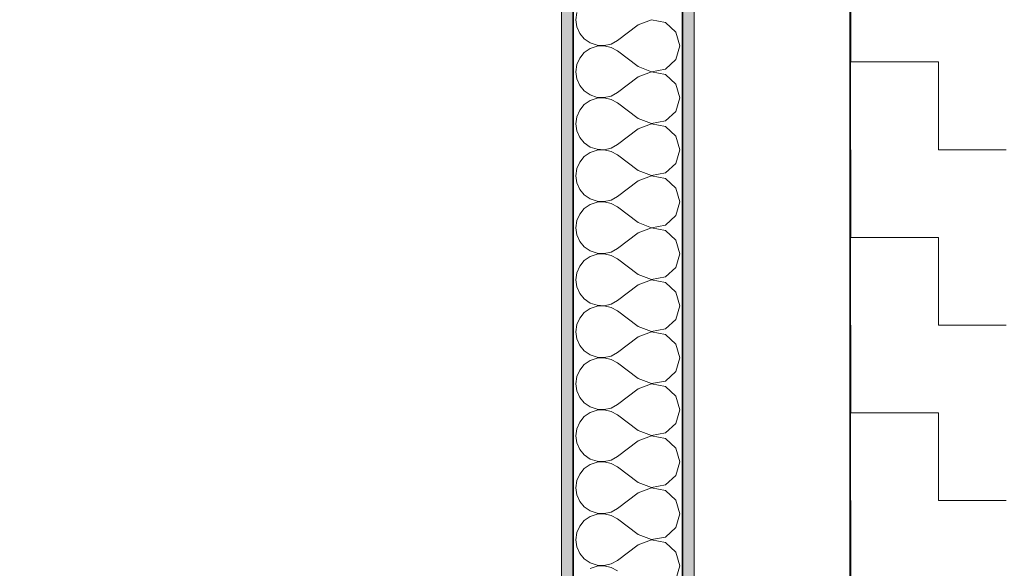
# Model space of a CAD drawing. Header units: centimetres. Extents: x -7.1 to 26.5, y -14.7 to 18.1.
# Tile 136 of 186: x 8.947 to 10.21, y 9.363 to 10.067. Entities that reach past the tile are written whole.
import ezdxf

# ---------------------------------------------------------------- set-up
doc = ezdxf.new("R2010")
doc.units = ezdxf.units.CM
doc.header["$LTSCALE"] = 10
doc.linetypes.add('AUSGEZOGEN', pattern=[0])
for name, color, linetype in [('XR$1$010 Murs extérieurs', 7, 'Continuous'), ('XR$1$015 Murs intérieurs', 7, 'Continuous'), ('XR$1$015 Murs intérieurs – Lignes de séparation des couches', 7, 'Continuous'), ('XR$1$030 Chapes', 7, 'Continuous'), ('XR$1$080 Définition des locaux – Contour', 7, 'Continuous'), ('XR$3$010 Murs extérieurs – Hachures des composants', 7, 'Continuous'), ('XR$3$015 Murs intérieurs – Hachures des composants', 7, 'Continuous'), ('XR$3$035 Dalles', 7, 'Continuous')]:
    doc.layers.add(name, color=color, linetype=linetype)

# ---------------------------------------------------------------- blocks, each defined once
blk = doc.blocks.new('COMPLEXOBJECT_242')
at = {"layer": 'XR$3$015 Murs intérieurs – Hachures des composants', "color": 8, "linetype": 'AUSGEZOGEN', "lineweight": 13, "transparency": 33554687}
for p, q in [((9.6614, 10.0758), (9.6601, 10.0667)), ((9.6601, 10.0667), (9.6614, 10.0576)), ((9.7571, 10.0665), (9.7401, 10.06)), ((9.775, 10.0631), (9.7571, 10.0665)), ((9.6614, 10.0576), (9.6651, 10.0491)), ((9.7401, 10.06), (9.7134, 10.04)), ((9.7885, 10.0509), (9.775, 10.0631)), ((9.6651, 10.0491), (9.6709, 10.0421)), ((9.6709, 10.0421), (9.6785, 10.0369)), ((9.7054, 10.0355), (9.7134, 10.04)), ((9.7934, 10.0333), (9.7885, 10.0509)), ((9.6785, 10.0298), (9.6709, 10.0246)), ((9.6785, 10.0369), (9.6872, 10.0339)), ((9.6872, 10.0328), (9.6785, 10.0298)), ((9.6872, 10.0339), (9.6964, 10.0335)), ((9.6964, 10.0332), (9.6872, 10.0328)), ((9.6964, 10.0335), (9.7054, 10.0355)), ((9.7054, 10.0311), (9.6964, 10.0332)), ((9.7134, 10.0267), (9.7054, 10.0311)), ((9.7401, 10.0067), (9.7134, 10.0267)), ((9.7885, 10.0158), (9.7934, 10.0333)), ((9.6651, 10.0175), (9.6614, 10.0091)), ((9.6709, 10.0246), (9.6651, 10.0175)), ((9.775, 10.0035), (9.7885, 10.0158)), ((9.6614, 10.0091), (9.6601, 10)), ((9.7401, 10.0067), (9.7571, 10.0001)), ((9.7571, 10.0001), (9.775, 10.0035)), ((9.6601, 10), (9.6614, 9.9909)), ((9.6614, 9.9909), (9.6651, 9.9825)), ((9.7401, 9.9933), (9.7134, 9.9733)), ((9.7571, 9.9999), (9.7401, 9.9933)), ((9.775, 9.9965), (9.7571, 9.9999)), ((9.7885, 9.9842), (9.775, 9.9965)), ((9.6651, 9.9825), (9.6709, 9.9754)), ((9.7934, 9.9667), (9.7885, 9.9842)), ((9.6709, 9.9754), (9.6785, 9.9702)), ((9.6785, 9.9702), (9.6872, 9.9672)), ((9.6872, 9.9661), (9.6785, 9.9631)), ((9.6872, 9.9672), (9.6964, 9.9668)), ((9.6964, 9.9665), (9.6872, 9.9661)), ((9.6964, 9.9668), (9.7054, 9.9689)), ((9.7054, 9.9645), (9.6964, 9.9665)), ((9.7054, 9.9689), (9.7134, 9.9733)), ((9.7134, 9.96), (9.7054, 9.9645)), ((9.7885, 9.9491), (9.7934, 9.9667)), ((9.6651, 9.9509), (9.6614, 9.9424)), ((9.6709, 9.9579), (9.6651, 9.9509)), ((9.6785, 9.9631), (9.6709, 9.9579)), ((9.7401, 9.94), (9.7134, 9.96)), ((9.6614, 9.9424), (9.6601, 9.9333)), ((9.7401, 9.94), (9.7571, 9.9335)), ((9.775, 9.9369), (9.7885, 9.9491)), ((9.6601, 9.9333), (9.6614, 9.9242)), ((9.7401, 9.9267), (9.7134, 9.9067)), ((9.7571, 9.9332), (9.7401, 9.9267)), ((9.7571, 9.9335), (9.775, 9.9369)), ((9.775, 9.9298), (9.7571, 9.9332)), ((9.7885, 9.9175), (9.775, 9.9298)), ((9.6614, 9.9242), (9.6651, 9.9158)), ((9.6651, 9.9158), (9.6709, 9.9087)), ((9.7934, 9.9), (9.7885, 9.9175)), ((9.6709, 9.9087), (9.6785, 9.9035)), ((9.6785, 9.9035), (9.6872, 9.9006)), ((9.6872, 9.9006), (9.6964, 9.9001)), ((9.6964, 9.9001), (9.7054, 9.9022)), ((9.7054, 9.9022), (9.7134, 9.9067)), ((9.6709, 9.8913), (9.6651, 9.8842)), ((9.6785, 9.8965), (9.6709, 9.8913)), ((9.6872, 9.8994), (9.6785, 9.8965)), ((9.6964, 9.8999), (9.6872, 9.8994)), ((9.7054, 9.8978), (9.6964, 9.8999)), ((9.7134, 9.8933), (9.7054, 9.8978)), ((9.7401, 9.8733), (9.7134, 9.8933)), ((9.7885, 9.8825), (9.7934, 9.9)), ((9.6614, 9.8758), (9.6601, 9.8667)), ((9.6651, 9.8842), (9.6614, 9.8758)), ((9.775, 9.8702), (9.7885, 9.8825)), ((9.6601, 9.8667), (9.6614, 9.8576)), ((9.7401, 9.8733), (9.7571, 9.8668)), ((9.7571, 9.8665), (9.7401, 9.86)), ((9.7571, 9.8668), (9.775, 9.8702)), ((9.775, 9.8631), (9.7571, 9.8665)), ((9.7885, 9.8509), (9.775, 9.8631)), ((9.6614, 9.8576), (9.6651, 9.8491)), ((9.7401, 9.86), (9.7134, 9.84)), ((9.7934, 9.8333), (9.7885, 9.8509)), ((9.6651, 9.8491), (9.6709, 9.8421)), ((9.6709, 9.8421), (9.6785, 9.8369)), ((9.7054, 9.8355), (9.7134, 9.84)), ((9.6709, 9.8246), (9.6651, 9.8175)), ((9.6785, 9.8298), (9.6709, 9.8246)), ((9.6785, 9.8369), (9.6872, 9.8339)), ((9.6872, 9.8328), (9.6785, 9.8298)), ((9.6872, 9.8339), (9.6964, 9.8335)), ((9.6964, 9.8332), (9.6872, 9.8328)), ((9.6964, 9.8335), (9.7054, 9.8355)), ((9.7054, 9.8311), (9.6964, 9.8332)), ((9.7134, 9.8267), (9.7054, 9.8311)), ((9.7401, 9.8067), (9.7134, 9.8267)), ((9.7885, 9.8158), (9.7934, 9.8333)), ((9.6651, 9.8175), (9.6614, 9.8091)), ((9.775, 9.8035), (9.7885, 9.8158)), ((9.6614, 9.8091), (9.6601, 9.8)), ((9.6601, 9.8), (9.6614, 9.7909)), ((9.7401, 9.8067), (9.7571, 9.8001)), ((9.7571, 9.7999), (9.7401, 9.7933)), ((9.7571, 9.8001), (9.775, 9.8035)), ((9.775, 9.7965), (9.7571, 9.7999)), ((9.6614, 9.7909), (9.6651, 9.7825)), ((9.7401, 9.7933), (9.7134, 9.7733)), ((9.7885, 9.7842), (9.775, 9.7965)), ((9.6651, 9.7825), (9.6709, 9.7754)), ((9.6709, 9.7754), (9.6785, 9.7702)), ((9.7934, 9.7667), (9.7885, 9.7842)), ((9.6785, 9.7631), (9.6709, 9.7579)), ((9.6785, 9.7702), (9.6872, 9.7672)), ((9.6872, 9.7661), (9.6785, 9.7631)), ((9.6872, 9.7672), (9.6964, 9.7668)), ((9.6964, 9.7665), (9.6872, 9.7661)), ((9.6964, 9.7668), (9.7054, 9.7689)), ((9.7054, 9.7645), (9.6964, 9.7665)), ((9.7054, 9.7689), (9.7134, 9.7733)), ((9.7134, 9.76), (9.7054, 9.7645)), ((9.7885, 9.7491), (9.7934, 9.7667)), ((9.6651, 9.7509), (9.6614, 9.7424)), ((9.6709, 9.7579), (9.6651, 9.7509)), ((9.7401, 9.74), (9.7134, 9.76)), ((9.775, 9.7369), (9.7885, 9.7491)), ((9.6614, 9.7424), (9.6601, 9.7333)), ((9.7401, 9.74), (9.7571, 9.7335)), ((9.7571, 9.7335), (9.775, 9.7369)), ((9.6601, 9.7333), (9.6614, 9.7242)), ((9.6614, 9.7242), (9.6651, 9.7158)), ((9.7401, 9.7267), (9.7134, 9.7067)), ((9.7571, 9.7332), (9.7401, 9.7267)), ((9.775, 9.7298), (9.7571, 9.7332)), ((9.7885, 9.7175), (9.775, 9.7298)), ((9.6651, 9.7158), (9.6709, 9.7087)), ((9.7934, 9.7), (9.7885, 9.7175)), ((9.6709, 9.7087), (9.6785, 9.7035)), ((9.6785, 9.7035), (9.6872, 9.7006)), ((9.6872, 9.6994), (9.6785, 9.6965)), ((9.6872, 9.7006), (9.6964, 9.7001)), ((9.6964, 9.6999), (9.6872, 9.6994)), ((9.6964, 9.7001), (9.7054, 9.7022)), ((9.7054, 9.6978), (9.6964, 9.6999)), ((9.7054, 9.7022), (9.7134, 9.7067)), ((9.7885, 9.6825), (9.7934, 9.7)), ((9.6709, 9.6913), (9.6651, 9.6842)), ((9.6785, 9.6965), (9.6709, 9.6913)), ((9.7134, 9.6933), (9.7054, 9.6978)), ((9.7401, 9.6733), (9.7134, 9.6933)), ((9.6614, 9.6758), (9.6601, 9.6667)), ((9.6651, 9.6842), (9.6614, 9.6758)), ((9.7401, 9.6733), (9.7571, 9.6668)), ((9.775, 9.6702), (9.7885, 9.6825)), ((9.6601, 9.6667), (9.6614, 9.6576)), ((9.7571, 9.6665), (9.7401, 9.66)), ((9.7571, 9.6668), (9.775, 9.6702)), ((9.775, 9.6631), (9.7571, 9.6665)), ((9.7885, 9.6509), (9.775, 9.6631)), ((9.6614, 9.6576), (9.6651, 9.6491)), ((9.6651, 9.6491), (9.6709, 9.6421)), ((9.7401, 9.66), (9.7134, 9.64)), ((9.7934, 9.6333), (9.7885, 9.6509)), ((9.6709, 9.6421), (9.6785, 9.6369)), ((9.6785, 9.6369), (9.6872, 9.6339)), ((9.6964, 9.6335), (9.7054, 9.6355)), ((9.7054, 9.6355), (9.7134, 9.64)), ((9.6709, 9.6246), (9.6651, 9.6175)), ((9.6785, 9.6298), (9.6709, 9.6246)), ((9.6872, 9.6328), (9.6785, 9.6298)), ((9.6872, 9.6339), (9.6964, 9.6335)), ((9.6964, 9.6332), (9.6872, 9.6328)), ((9.7054, 9.6311), (9.6964, 9.6332)), ((9.7134, 9.6267), (9.7054, 9.6311)), ((9.7401, 9.6067), (9.7134, 9.6267)), ((9.7885, 9.6158), (9.7934, 9.6333)), ((9.6651, 9.6175), (9.6614, 9.6091)), ((9.775, 9.6035), (9.7885, 9.6158)), ((9.6614, 9.6091), (9.6601, 9.6)), ((9.6601, 9.6), (9.6614, 9.5909)), ((9.7401, 9.6067), (9.7571, 9.6001)), ((9.7571, 9.5999), (9.7401, 9.5933)), ((9.7571, 9.6001), (9.775, 9.6035)), ((9.775, 9.5965), (9.7571, 9.5999)), ((9.6614, 9.5909), (9.6651, 9.5825)), ((9.7401, 9.5933), (9.7134, 9.5733)), ((9.7885, 9.5842), (9.775, 9.5965)), ((9.6651, 9.5825), (9.6709, 9.5754)), ((9.6709, 9.5754), (9.6785, 9.5702)), ((9.7054, 9.5689), (9.7134, 9.5733)), ((9.7934, 9.5667), (9.7885, 9.5842)), ((9.6785, 9.5631), (9.6709, 9.5579)), ((9.6785, 9.5702), (9.6872, 9.5672)), ((9.6872, 9.5661), (9.6785, 9.5631)), ((9.6872, 9.5672), (9.6964, 9.5668)), ((9.6964, 9.5665), (9.6872, 9.5661)), ((9.6964, 9.5668), (9.7054, 9.5689)), ((9.7054, 9.5645), (9.6964, 9.5665)), ((9.7134, 9.56), (9.7054, 9.5645)), ((9.7401, 9.54), (9.7134, 9.56)), ((9.7885, 9.5491), (9.7934, 9.5667)), ((9.6651, 9.5509), (9.6614, 9.5424)), ((9.6709, 9.5579), (9.6651, 9.5509)), ((9.775, 9.5369), (9.7885, 9.5491)), ((9.6614, 9.5424), (9.6601, 9.5333)), ((9.7401, 9.54), (9.7571, 9.5335)), ((9.7571, 9.5335), (9.775, 9.5369)), ((9.6601, 9.5333), (9.6614, 9.5242)), ((9.6614, 9.5242), (9.6651, 9.5158)), ((9.7401, 9.5267), (9.7134, 9.5067)), ((9.7571, 9.5332), (9.7401, 9.5267)), ((9.775, 9.5298), (9.7571, 9.5332)), ((9.7885, 9.5175), (9.775, 9.5298)), ((9.6651, 9.5158), (9.6709, 9.5087)), ((9.7934, 9.5), (9.7885, 9.5175)), ((9.6709, 9.5087), (9.6785, 9.5035)), ((9.6785, 9.4965), (9.6709, 9.4913)), ((9.6785, 9.5035), (9.6872, 9.5006)), ((9.6872, 9.4994), (9.6785, 9.4965)), ((9.6872, 9.5006), (9.6964, 9.5001)), ((9.6964, 9.4999), (9.6872, 9.4994)), ((9.6964, 9.5001), (9.7054, 9.5022)), ((9.7054, 9.4978), (9.6964, 9.4999)), ((9.7054, 9.5022), (9.7134, 9.5067)), ((9.7134, 9.4933), (9.7054, 9.4978)), ((9.7885, 9.4825), (9.7934, 9.5)), ((9.6651, 9.4842), (9.6614, 9.4758)), ((9.6709, 9.4913), (9.6651, 9.4842)), ((9.7401, 9.4733), (9.7134, 9.4933)), ((9.6614, 9.4758), (9.6601, 9.4667)), ((9.7401, 9.4733), (9.7571, 9.4668)), ((9.775, 9.4702), (9.7885, 9.4825)), ((9.6601, 9.4667), (9.6614, 9.4576)), ((9.7401, 9.46), (9.7134, 9.44)), ((9.7571, 9.4665), (9.7401, 9.46)), ((9.7571, 9.4668), (9.775, 9.4702)), ((9.775, 9.4631), (9.7571, 9.4665)), ((9.7885, 9.4509), (9.775, 9.4631)), ((9.6614, 9.4576), (9.6651, 9.4491)), ((9.6651, 9.4491), (9.6709, 9.4421)), ((9.7934, 9.4333), (9.7885, 9.4509)), ((9.6709, 9.4421), (9.6785, 9.4369)), ((9.6785, 9.4369), (9.6872, 9.4339)), ((9.6872, 9.4339), (9.6964, 9.4335)), ((9.6964, 9.4332), (9.6872, 9.4328)), ((9.6964, 9.4335), (9.7054, 9.4355)), ((9.7054, 9.4311), (9.6964, 9.4332)), ((9.7054, 9.4355), (9.7134, 9.44)), ((9.7885, 9.4158), (9.7934, 9.4333)), ((9.6709, 9.4246), (9.6651, 9.4175)), ((9.6785, 9.4298), (9.6709, 9.4246)), ((9.6872, 9.4328), (9.6785, 9.4298)), ((9.7134, 9.4267), (9.7054, 9.4311)), ((9.7401, 9.4067), (9.7134, 9.4267)), ((9.6614, 9.4091), (9.6601, 9.4)), ((9.6651, 9.4175), (9.6614, 9.4091)), ((9.775, 9.4035), (9.7885, 9.4158)), ((9.6601, 9.4), (9.6614, 9.3909)), ((9.7401, 9.4067), (9.7571, 9.4001)), ((9.7571, 9.3999), (9.7401, 9.3933)), ((9.7571, 9.4001), (9.775, 9.4035)), ((9.775, 9.3965), (9.7571, 9.3999)), ((9.7885, 9.3842), (9.775, 9.3965)), ((9.6614, 9.3909), (9.6651, 9.3825)), ((9.7401, 9.3933), (9.7134, 9.3733)), ((9.7934, 9.3667), (9.7885, 9.3842)), ((9.6651, 9.3825), (9.6709, 9.3754)), ((9.6709, 9.3754), (9.6785, 9.3702)), ((9.6785, 9.3702), (9.6872, 9.3672)), ((9.7054, 9.3689), (9.7134, 9.3733)), ((9.6872, 9.3661), (9.6785, 9.3631)), ((9.6872, 9.3672), (9.6964, 9.3668)), ((9.6964, 9.3665), (9.6872, 9.3661)), ((9.6964, 9.3668), (9.7054, 9.3689)), ((9.7054, 9.3645), (9.6964, 9.3665)), ((9.7134, 9.36), (9.7054, 9.3645)), ((9.7885, 9.3491), (9.7934, 9.3667))]:
    blk.add_line(p, q, dxfattribs=at)

msp = doc.modelspace()

# ---------------------------------------------------------------- hatches: boundary and pattern name
at = {"layer": 'XR$3$010 Murs extérieurs – Hachures des composants', "linetype": 'AUSGEZOGEN', "lineweight": 13, "transparency": 33554687}
h = msp.add_hatch(dxfattribs=at)
h.set_pattern_fill('MUSTER', scale=0.1125, style=0, pattern_type=2)
h.set_pattern_definition([(0, (0.225, 0.225), (0.1125, 0.1125), [0.1125, -0.1125]), (90, (0.225, 0.225), (-0.1125, 0.1125), [0.1125, -0.1125])])
h.paths.add_polyline_path([(10.0118, 11.8885), (10.0118, 10.7335), (10.0118, 10.7335), (10.0118, 7.3535), (10.2118, 7.3535), (10.2118, 10.7335), (10.2118, 10.7335), (10.2118, 11.6885), (11.8418, 11.6885), (11.8418, 11.8885), (10.2118, 11.8885), (10.2118, 11.8885)], flags=0)
at = {"layer": 'XR$3$015 Murs intérieurs – Hachures des composants', "linetype": 'AUSGEZOGEN', "lineweight": 13, "true_color": 0x202020, "transparency": 33554687}
for points in [[(9.6568, 8.3635), (9.6568, 10.7335), (9.6418, 10.7335), (9.6418, 8.3635)], [(9.8118, 7.5885), (9.8118, 10.7335), (9.7968, 10.7335), (9.7968, 7.5885)]]:
    msp.add_hatch(color=250, dxfattribs=at).paths.add_polyline_path(points)

# ---------------------------------------------------------------- linework, layer by layer
at = {"layer": 'XR$1$010 Murs extérieurs', "color": 7, "linetype": 'AUSGEZOGEN', "lineweight": 35, "transparency": 33554687}
msp.add_line((10.0118, 10.7335), (10.0118, 7.3535), dxfattribs=at)
at = {"layer": 'XR$1$015 Murs intérieurs', "color": 7, "linetype": 'AUSGEZOGEN', "lineweight": 18, "transparency": 33554687}
for p, q in [((9.6418, 10.7335), (9.6418, 8.3635)), ((9.8118, 7.5885), (9.8118, 10.7335))]:
    msp.add_line(p, q, dxfattribs=at)
at = {"layer": 'XR$1$015 Murs intérieurs – Lignes de séparation des couches', "color": 7, "linetype": 'AUSGEZOGEN', "lineweight": 35, "transparency": 33554687}
for p, q in [((9.6568, 8.3635), (9.6568, 10.7335)), ((9.7968, 8.3485), (9.7968, 10.7335))]:
    msp.add_line(p, q, dxfattribs=at)
at = {"layer": 'XR$1$030 Chapes', "color": 254, "linetype": 'AUSGEZOGEN', "lineweight": 13, "transparency": 33554687}
msp.add_lwpolyline([(2.2618, -3.7865), (22.6418, -3.7865), (22.6418, 10.7535), (14.8918, 10.7535), (14.8918, 6.0735), (10.0118, 6.0735), (10.0118, 8.0099), (10.0118, 10.7535), (2.2618, 10.7535), (2.2618, -3.7865)], close=True, dxfattribs=at)
at = {"layer": 'XR$1$080 Définition des locaux – Contour', "color": 8, "linetype": 'AUSGEZOGEN', "lineweight": 13, "transparency": 33554687}
msp.add_lwpolyline([(6.2718, 10.7335), (6.2718, 8.3635), (9.6418, 8.3635), (9.6418, 10.7335), (6.2718, 10.7335)], close=True, dxfattribs=at)
at = {"layer": 'XR$3$035 Dalles', "color": 7, "linetype": 'AUSGEZOGEN', "lineweight": 18, "transparency": 33554687}
msp.add_lwpolyline([(10.0118, 11.0035), (1.9918, 11.0535), (1.9918, -3.9165), (1.9918, -6.6565), (22.9418, -6.6565), (22.9418, 11.0535), (14.8918, 11.0535), (14.8918, 6.2735), (13.4518, 6.2735), (11.4518, 6.2735), (10.0118, 6.2735), (10.0118, 11.0035)], close=True, dxfattribs=at)

# ---------------------------------------------------------------- block references
at = {"layer": 'XR$3$015 Murs intérieurs – Hachures des composants', "color": 8, "linetype": 'AUSGEZOGEN', "lineweight": 13, "transparency": 33554687}
msp.add_blockref('COMPLEXOBJECT_242', (0, 0), dxfattribs=at)

doc.saveas('drawing.dxf')
